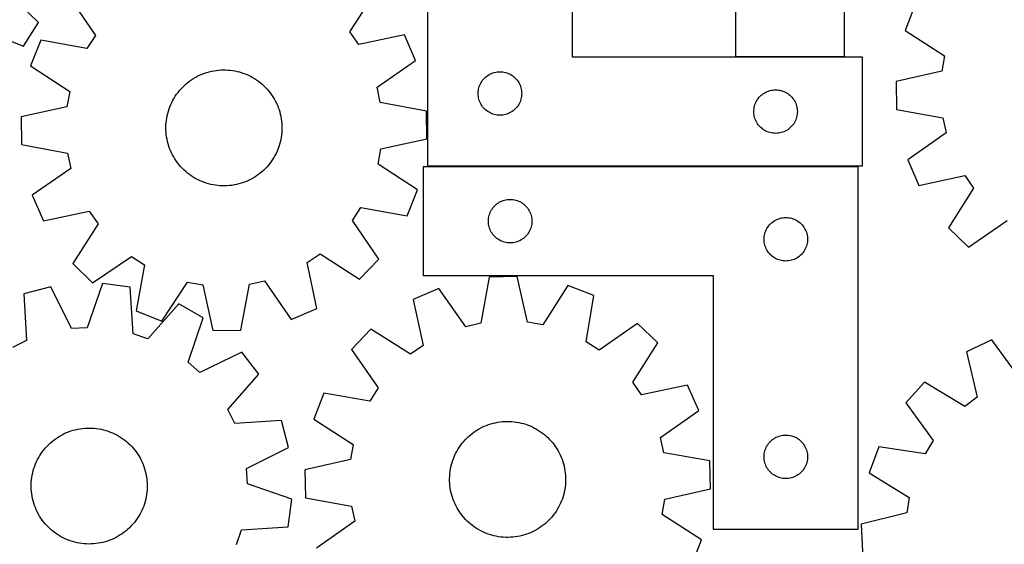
# Model space of a CAD drawing. Header units: millimetres. Extents: x 7 to 1242, y 7 to 1497.
# Tile 4 of 25: x 297 to 704, y 416 to 633. Entities that reach past the tile are written whole.
import ezdxf

# ---------------------------------------------------------------- set-up
doc = ezdxf.new("R2010")
doc.units = ezdxf.units.MM
doc.layers.add('CUT', color=7, linetype='CONTINUOUS', true_color=0x000000)

msp = doc.modelspace()

# ---------------------------------------------------------------- linework, layer by layer
at = {"layer": 'CUT'}
for p, q in [((592.580802, 797.695128), (592.580802, 617.695128)), ((637.580802, 617.695128), (637.580802, 737.695128)), ((465.121213, 722.445132), (465.121213, 572.445132)), ((525.121213, 617.445132), (525.121213, 722.445132)), ((304.336634, 631.773888), (290.437596, 645.274228)), ((433.056016, 627.970791), (443.538485, 644.266811)), ((316.879962, 642.495698), (327.81399, 626.499153)), ((666.884086, 639.207667), (662.687507, 628.461775)), ((298.1011, 622.068034), (304.336634, 631.773888)), ((280.044798, 629.097428), (298.1011, 622.068034)), ((436.702639, 622.675054), (433.056016, 627.970791)), ((662.687507, 628.461775), (678.978336, 617.97124)), ((305.249842, 624.551844), (300.984557, 613.833037)), ((324.316869, 621.103522), (305.249842, 624.551844)), ((327.81399, 626.499153), (324.316869, 621.103522)), ((455.66579, 626.655165), (436.702639, 622.675054)), ((460.229119, 616.059813), (455.66579, 626.655165)), ((444.308364, 605.01572), (460.229119, 616.059813)), ((645.121213, 617.445132), (525.121213, 617.445132)), ((592.580802, 617.695128), (637.580802, 617.695128)), ((645.121213, 572.445132), (645.121213, 617.445132)), ((678.978336, 617.97124), (677.852739, 611.640701)), ((300.984557, 613.833037), (317.207894, 603.238428)), ((372.038103, 610.48029), (372.953977, 610.826512)), ((372.953977, 610.826512), (373.883211, 611.135089)), ((373.883211, 611.135089), (374.824258, 611.405507)), ((374.824258, 611.405507), (375.775551, 611.637316)), ((375.775551, 611.637316), (376.735509, 611.83013)), ((376.735509, 611.83013), (377.702532, 611.983629)), ((377.702532, 611.983629), (378.675011, 612.097556)), ((378.675011, 612.097556), (379.651328, 612.171722)), ((379.651328, 612.171722), (380.629857, 612.206004)), ((380.629857, 612.206004), (381.608971, 612.200345)), ((381.608971, 612.200345), (382.587038, 612.154754)), ((382.587038, 612.154754), (383.562433, 612.069306)), ((383.562433, 612.069306), (384.53353, 611.944145)), ((384.53353, 611.944145), (385.498714, 611.779478)), ((385.498714, 611.779478), (386.456378, 611.57558)), ((386.456378, 611.57558), (387.404928, 611.33279)), ((387.404928, 611.33279), (388.342786, 611.051512)), ((388.342786, 611.051512), (389.268391, 610.732214)), ((491.677062, 610.760048), (492.228258, 610.967503)), ((492.228258, 610.967503), (492.791842, 611.138464)), ((492.791842, 611.138464), (493.3654, 611.272199)), ((493.3654, 611.272199), (493.946478, 611.368136)), ((493.946478, 611.368136), (494.532585, 611.425862)), ((494.532585, 611.425862), (495.121213, 611.445132)), ((495.121213, 611.445132), (495.709841, 611.425862)), ((495.709841, 611.425862), (496.295949, 611.368136)), ((496.295949, 611.368136), (496.877026, 611.272199)), ((496.877026, 611.272199), (497.450585, 611.138464)), ((497.450585, 611.138464), (498.014168, 610.967503)), ((498.014168, 610.967503), (498.565364, 610.760048)), ((677.852739, 611.640701), (658.944192, 607.408766)), ((365.369165, 606.437098), (366.125673, 607.058701)), ((366.125673, 607.058701), (366.906906, 607.648931)), ((366.906906, 607.648931), (367.711563, 608.206803)), ((367.711563, 608.206803), (368.538305, 608.731391)), ((368.538305, 608.731391), (369.385757, 609.221821)), ((369.385757, 609.221821), (370.252507, 609.677276)), ((370.252507, 609.677276), (371.137113, 610.096998)), ((371.137113, 610.096998), (372.038103, 610.48029)), ((389.268391, 610.732214), (390.180202, 610.375427)), ((390.180202, 610.375427), (391.076701, 609.981746)), ((391.076701, 609.981746), (391.956396, 609.551826)), ((391.956396, 609.551826), (392.817823, 609.086382)), ((392.817823, 609.086382), (393.659549, 608.586189)), ((393.659549, 608.586189), (394.480172, 608.052079)), ((394.480172, 608.052079), (395.278326, 607.484942)), ((395.278326, 607.484942), (396.052684, 606.885721)), ((396.052684, 606.885721), (396.801956, 606.255414)), ((487.049359, 606.42573), (487.326985, 606.945132)), ((487.326985, 606.945132), (487.637987, 607.445264)), ((487.637987, 607.445264), (487.981033, 607.923985)), ((487.981033, 607.923985), (488.354655, 608.379244)), ((488.354655, 608.379244), (488.757252, 608.809093)), ((488.757252, 608.809093), (489.187101, 609.21169)), ((489.187101, 609.21169), (489.64236, 609.585312)), ((489.64236, 609.585312), (490.121081, 609.928358)), ((490.121081, 609.928358), (490.621213, 610.23936)), ((490.621213, 610.23936), (491.140615, 610.516986)), ((491.140615, 610.516986), (491.677062, 610.760048)), ((498.565364, 610.760048), (499.101812, 610.516986)), ((499.101812, 610.516986), (499.621213, 610.23936)), ((499.621213, 610.23936), (500.121345, 609.928358)), ((500.121345, 609.928358), (500.600066, 609.585312)), ((500.600066, 609.585312), (501.055326, 609.21169)), ((501.055326, 609.21169), (501.485174, 608.809093)), ((501.485174, 608.809093), (501.887772, 608.379244)), ((501.887772, 608.379244), (502.261393, 607.923985)), ((502.261393, 607.923985), (502.60444, 607.445264)), ((502.60444, 607.445264), (502.915442, 606.945132)), ((502.915442, 606.945132), (503.193068, 606.42573)), ((658.944192, 607.408766), (659.179334, 595.874895)), ((317.207894, 603.238428), (316.041794, 596.915225)), ((361.416711, 602.109987), (362.000012, 602.896407)), ((362.000012, 602.896407), (362.614903, 603.65838)), ((362.614903, 603.65838), (363.260363, 604.394638)), ((363.260363, 604.394638), (363.935317, 605.103957)), ((363.935317, 605.103957), (364.638641, 605.785154)), ((364.638641, 605.785154), (365.369165, 606.437098)), ((396.801956, 606.255414), (397.524894, 605.59507)), ((397.524894, 605.59507), (398.220297, 604.905787)), ((398.220297, 604.905787), (398.887006, 604.188714)), ((398.887006, 604.188714), (399.523912, 603.445044)), ((399.523912, 603.445044), (400.129955, 602.676013)), ((400.129955, 602.676013), (400.704125, 601.882903)), ((445.650813, 598.727595), (444.308364, 605.01572)), ((486.121213, 602.445132), (486.140483, 603.03376)), ((486.140483, 603.03376), (486.19821, 603.619868)), ((486.19821, 603.619868), (486.294146, 604.200945)), ((486.294146, 604.200945), (486.427881, 604.774503)), ((486.427881, 604.774503), (486.598842, 605.338087)), ((486.598842, 605.338087), (486.806298, 605.889283)), ((486.806298, 605.889283), (487.049359, 606.42573)), ((503.193068, 606.42573), (503.436129, 605.889283)), ((503.436129, 605.889283), (503.643584, 605.338087)), ((503.643584, 605.338087), (503.814546, 604.774503)), ((503.814546, 604.774503), (503.948281, 604.200945)), ((503.948281, 604.200945), (504.044217, 603.619868)), ((504.044217, 603.619868), (504.101944, 603.03376)), ((504.101944, 603.03376), (504.121213, 602.445132)), ((604.121081, 602.428358), (604.621213, 602.73936)), ((604.621213, 602.73936), (605.140615, 603.016986)), ((605.140615, 603.016986), (605.677062, 603.260048)), ((605.677062, 603.260048), (606.228258, 603.467503)), ((606.228258, 603.467503), (606.791842, 603.638464)), ((606.791842, 603.638464), (607.3654, 603.772199)), ((607.3654, 603.772199), (607.946478, 603.868136)), ((607.946478, 603.868136), (608.532585, 603.925862)), ((608.532585, 603.925862), (609.121213, 603.945132)), ((609.121213, 603.945132), (609.709841, 603.925862)), ((609.709841, 603.925862), (610.295949, 603.868136)), ((610.295949, 603.868136), (610.877026, 603.772199)), ((610.877026, 603.772199), (611.450585, 603.638464)), ((611.450585, 603.638464), (612.014168, 603.467503)), ((612.014168, 603.467503), (612.565364, 603.260048)), ((612.565364, 603.260048), (613.101812, 603.016986)), ((613.101812, 603.016986), (613.621213, 602.73936)), ((613.621213, 602.73936), (614.121345, 602.428358)), ((359.006133, 597.858305), (359.41802, 598.746587)), ((359.41802, 598.746587), (359.865795, 599.617329)), ((359.865795, 599.617329), (360.348714, 600.469083)), ((360.348714, 600.469083), (360.865973, 601.30043)), ((360.865973, 601.30043), (361.416711, 602.109987)), ((400.704125, 601.882903), (401.245468, 601.067034)), ((401.245468, 601.067034), (401.753083, 600.229763)), ((401.753083, 600.229763), (402.226123, 599.372484)), ((402.226123, 599.372484), (402.663803, 598.496623)), ((464.693604, 595.147855), (445.650813, 598.727595)), ((486.140483, 601.856504), (486.121213, 602.445132)), ((486.19821, 601.270396), (486.140483, 601.856504)), ((486.294146, 600.689319), (486.19821, 601.270396)), ((486.427881, 600.11576), (486.294146, 600.689319)), ((486.598842, 599.552177), (486.427881, 600.11576)), ((486.806298, 599.000981), (486.598842, 599.552177)), ((487.049359, 598.464534), (486.806298, 599.000981)), ((503.436129, 599.000981), (503.193068, 598.464534)), ((503.643584, 599.552177), (503.436129, 599.000981)), ((503.814546, 600.11576), (503.643584, 599.552177)), ((503.948281, 600.689319), (503.814546, 600.11576)), ((504.044217, 601.270396), (503.948281, 600.689319)), ((504.101944, 601.856504), (504.044217, 601.270396)), ((504.121213, 602.445132), (504.101944, 601.856504)), ((600.806298, 598.389283), (601.049359, 598.92573)), ((601.049359, 598.92573), (601.326985, 599.445132)), ((601.326985, 599.445132), (601.637987, 599.945264)), ((601.637987, 599.945264), (601.981033, 600.423985)), ((601.981033, 600.423985), (602.354655, 600.879244)), ((602.354655, 600.879244), (602.757252, 601.309093)), ((602.757252, 601.309093), (603.187101, 601.71169)), ((603.187101, 601.71169), (603.64236, 602.085312)), ((603.64236, 602.085312), (604.121081, 602.428358)), ((614.121345, 602.428358), (614.600066, 602.085312)), ((614.600066, 602.085312), (615.055326, 601.71169)), ((615.055326, 601.71169), (615.485174, 601.309093)), ((615.485174, 601.309093), (615.887772, 600.879244)), ((615.887772, 600.879244), (616.261393, 600.423985)), ((616.261393, 600.423985), (616.60444, 599.945264)), ((616.60444, 599.945264), (616.915442, 599.445132)), ((616.915442, 599.445132), (617.193068, 598.92573)), ((617.193068, 598.92573), (617.436129, 598.389283)), ((316.041794, 596.915225), (297.106543, 592.804423)), ((357.73027, 594.159737), (357.992358, 595.103138)), ((357.992358, 595.103138), (358.292709, 596.035063)), ((358.292709, 596.035063), (358.630822, 596.953962)), ((358.630822, 596.953962), (359.006133, 597.858305)), ((402.663803, 598.496623), (403.065394, 597.603639)), ((403.065394, 597.603639), (403.430226, 596.695018)), ((403.430226, 596.695018), (403.757694, 595.772272)), ((403.757694, 595.772272), (404.047252, 594.836937)), ((404.047252, 594.836937), (404.298418, 593.89057)), ((464.854904, 583.612715), (464.693604, 595.147855)), ((487.326985, 597.945132), (487.049359, 598.464534)), ((487.637987, 597.445), (487.326985, 597.945132)), ((487.981033, 596.966279), (487.637987, 597.445)), ((488.354655, 596.511019), (487.981033, 596.966279)), ((488.757252, 596.081171), (488.354655, 596.511019)), ((489.187101, 595.678574), (488.757252, 596.081171)), ((489.64236, 595.304952), (489.187101, 595.678574)), ((490.121081, 594.961905), (489.64236, 595.304952)), ((490.621213, 594.650903), (490.121081, 594.961905)), ((491.140615, 594.373277), (490.621213, 594.650903)), ((499.621213, 594.650903), (499.101812, 594.373277)), ((500.121345, 594.961905), (499.621213, 594.650903)), ((500.600066, 595.304952), (500.121345, 594.961905)), ((501.055326, 595.678574), (500.600066, 595.304952)), ((501.485174, 596.081171), (501.055326, 595.678574)), ((501.887772, 596.511019), (501.485174, 596.081171)), ((502.261393, 596.966279), (501.887772, 596.511019)), ((502.60444, 597.445), (502.261393, 596.966279)), ((502.915442, 597.945132), (502.60444, 597.445)), ((503.193068, 598.464534), (502.915442, 597.945132)), ((600.121213, 594.945132), (600.140483, 595.53376)), ((600.140483, 594.356504), (600.121213, 594.945132)), ((600.140483, 595.53376), (600.19821, 596.119868)), ((600.19821, 596.119868), (600.294146, 596.700945)), ((600.294146, 596.700945), (600.427881, 597.274503)), ((600.427881, 597.274503), (600.598842, 597.838087)), ((600.598842, 597.838087), (600.806298, 598.389283)), ((617.436129, 598.389283), (617.643584, 597.838087)), ((617.643584, 597.838087), (617.814546, 597.274503)), ((617.814546, 597.274503), (617.948281, 596.700945)), ((617.948281, 596.700945), (618.044217, 596.119868)), ((618.044217, 596.119868), (618.101944, 595.53376)), ((618.101944, 595.53376), (618.121213, 594.945132)), ((618.121213, 594.945132), (618.101944, 594.356504)), ((659.179334, 595.874895), (678.244651, 592.417135)), ((297.106543, 592.804423), (297.267843, 581.269283)), ((357.072288, 590.303017), (357.177614, 591.276465)), ((357.177614, 591.276465), (357.322558, 592.244807)), ((357.322558, 592.244807), (357.506879, 593.206431)), ((357.506879, 593.206431), (357.73027, 594.159737)), ((404.298418, 593.89057), (404.510773, 592.934746)), ((404.510773, 592.934746), (404.683966, 591.971055)), ((404.683966, 591.971055), (404.817706, 591.001102)), ((404.817706, 591.001102), (404.911773, 590.026502)), ((491.677062, 594.130216), (491.140615, 594.373277)), ((492.228258, 593.922761), (491.677062, 594.130216)), ((492.791842, 593.751799), (492.228258, 593.922761)), ((493.3654, 593.618064), (492.791842, 593.751799)), ((493.946478, 593.522128), (493.3654, 593.618064)), ((494.532585, 593.464402), (493.946478, 593.522128)), ((495.121213, 593.445132), (494.532585, 593.464402)), ((495.709841, 593.464402), (495.121213, 593.445132)), ((496.295949, 593.522128), (495.709841, 593.464402)), ((496.877026, 593.618064), (496.295949, 593.522128)), ((497.450585, 593.751799), (496.877026, 593.618064)), ((498.014168, 593.922761), (497.450585, 593.751799)), ((498.565364, 594.130216), (498.014168, 593.922761)), ((499.101812, 594.373277), (498.565364, 594.130216)), ((600.19821, 593.770396), (600.140483, 594.356504)), ((600.294146, 593.189319), (600.19821, 593.770396)), ((600.427881, 592.61576), (600.294146, 593.189319)), ((600.598842, 592.052177), (600.427881, 592.61576)), ((600.806298, 591.500981), (600.598842, 592.052177)), ((601.049359, 590.964534), (600.806298, 591.500981)), ((601.326985, 590.445132), (601.049359, 590.964534)), ((601.637987, 589.945), (601.326985, 590.445132)), ((616.915442, 590.445132), (616.60444, 589.945)), ((617.193068, 590.964534), (616.915442, 590.445132)), ((617.436129, 591.500981), (617.193068, 590.964534)), ((617.643584, 592.052177), (617.436129, 591.500981)), ((617.814546, 592.61576), (617.643584, 592.052177)), ((617.948281, 593.189319), (617.814546, 592.61576)), ((618.044217, 593.770396), (617.948281, 593.189319)), ((618.101944, 594.356504), (618.044217, 593.770396)), ((678.244651, 592.417135), (679.627327, 586.137732)), ((356.981124, 588.347288), (357.006755, 589.326083)), ((356.995439, 587.368263), (356.981124, 588.347288)), ((357.049674, 586.390637), (356.995439, 587.368263)), ((357.006755, 589.326083), (357.072288, 590.303017)), ((357.14374, 585.416036), (357.049674, 586.390637)), ((404.954692, 587.091056), (404.889159, 586.114121)), ((404.911773, 590.026502), (404.966008, 589.048875)), ((404.980323, 588.06985), (404.954692, 587.091056)), ((404.966008, 589.048875), (404.980323, 588.06985)), ((601.981033, 589.466279), (601.637987, 589.945)), ((602.354655, 589.011019), (601.981033, 589.466279)), ((602.757252, 588.581171), (602.354655, 589.011019)), ((603.187101, 588.178574), (602.757252, 588.581171)), ((603.64236, 587.804952), (603.187101, 588.178574)), ((604.121081, 587.461905), (603.64236, 587.804952)), ((604.621213, 587.150903), (604.121081, 587.461905)), ((605.140615, 586.873277), (604.621213, 587.150903)), ((605.677062, 586.630216), (605.140615, 586.873277)), ((606.228258, 586.422761), (605.677062, 586.630216)), ((606.791842, 586.251799), (606.228258, 586.422761)), ((612.014168, 586.422761), (611.450585, 586.251799)), ((612.565364, 586.630216), (612.014168, 586.422761)), ((613.101812, 586.873277), (612.565364, 586.630216)), ((613.621213, 587.150903), (613.101812, 586.873277)), ((614.121345, 587.461905), (613.621213, 587.150903)), ((614.600066, 587.804952), (614.121345, 587.461905)), ((615.055326, 588.178574), (614.600066, 587.804952)), ((615.485174, 588.581171), (615.055326, 588.178574)), ((615.887772, 589.011019), (615.485174, 588.581171)), ((616.261393, 589.466279), (615.887772, 589.011019)), ((616.60444, 589.945), (616.261393, 589.466279)), ((357.277481, 584.446083), (357.14374, 585.416036)), ((357.450673, 583.482392), (357.277481, 584.446083)), ((357.663029, 582.526568), (357.450673, 583.482392)), ((357.914195, 581.580201), (357.663029, 582.526568)), ((404.454568, 583.210707), (404.231177, 582.257401)), ((404.638889, 584.172331), (404.454568, 583.210707)), ((404.783833, 585.140673), (404.638889, 584.172331)), ((404.889159, 586.114121), (404.783833, 585.140673)), ((445.919653, 579.501913), (464.854904, 583.612715)), ((607.3654, 586.118064), (606.791842, 586.251799)), ((607.946478, 586.022128), (607.3654, 586.118064)), ((608.532585, 585.964402), (607.946478, 586.022128)), ((609.121213, 585.945132), (608.532585, 585.964402)), ((609.709841, 585.964402), (609.121213, 585.945132)), ((610.295949, 586.022128), (609.709841, 585.964402)), ((610.877026, 586.118064), (610.295949, 586.022128)), ((611.450585, 586.251799), (610.877026, 586.118064)), ((679.627327, 586.137732), (663.777599, 574.991946)), ((297.267843, 581.269283), (316.310634, 577.689543)), ((358.203753, 580.644866), (357.914195, 581.580201)), ((358.531221, 579.72212), (358.203753, 580.644866)), ((358.896053, 578.813499), (358.531221, 579.72212)), ((359.297644, 577.920515), (358.896053, 578.813499)), ((402.955313, 578.558834), (402.543427, 577.670552)), ((403.330625, 579.463176), (402.955313, 578.558834)), ((403.668738, 580.382075), (403.330625, 579.463176)), ((403.969088, 581.314001), (403.668738, 580.382075)), ((404.231177, 582.257401), (403.969088, 581.314001)), ((444.753553, 573.17871), (445.919653, 579.501913)), ((316.310634, 577.689543), (317.653083, 571.401418)), ((359.735324, 577.044654), (359.297644, 577.920515)), ((360.208364, 576.187375), (359.735324, 577.044654)), ((360.715979, 575.350104), (360.208364, 576.187375)), ((361.257322, 574.534235), (360.715979, 575.350104)), ((361.831492, 573.741125), (361.257322, 574.534235)), ((400.544736, 574.307151), (399.961435, 573.520731)), ((401.095474, 575.116708), (400.544736, 574.307151)), ((401.612733, 575.948055), (401.095474, 575.116708)), ((402.095652, 576.799809), (401.612733, 575.948055)), ((402.543427, 577.670552), (402.095652, 576.799809)), ((663.777599, 574.991946), (668.408663, 564.426024)), ((317.653083, 571.401418), (301.732328, 560.357325)), ((362.437535, 572.972095), (361.831492, 573.741125)), ((363.074441, 572.228424), (362.437535, 572.972095)), ((363.74115, 571.511351), (363.074441, 572.228424)), ((364.436553, 570.822068), (363.74115, 571.511351)), ((365.159491, 570.161724), (364.436553, 570.822068)), ((365.908763, 569.531417), (365.159491, 570.161724)), ((397.322806, 570.631984), (396.592282, 569.98004)), ((398.02613, 571.313181), (397.322806, 570.631984)), ((398.701083, 572.0225), (398.02613, 571.313181)), ((399.346543, 572.758758), (398.701083, 572.0225)), ((399.961435, 573.520731), (399.346543, 572.758758)), ((460.97689, 562.584101), (444.753553, 573.17871)), ((643.342829, 572.113104), (463.342829, 572.113104)), ((463.342829, 572.113104), (463.342829, 527.113104)), ((465.121213, 572.445132), (645.121213, 572.445132)), ((643.342829, 422.113104), (643.342829, 572.113104)), ((366.683121, 568.932196), (365.908763, 569.531417)), ((367.481275, 568.365059), (366.683121, 568.932196)), ((368.301898, 567.830949), (367.481275, 568.365059)), ((369.143624, 567.330756), (368.301898, 567.830949)), ((370.005051, 566.865312), (369.143624, 567.330756)), ((370.884746, 566.435392), (370.005051, 566.865312)), ((371.781245, 566.041711), (370.884746, 566.435392)), ((372.693056, 565.684924), (371.781245, 566.041711)), ((390.824334, 566.32014), (389.923344, 565.936848)), ((391.70894, 566.739862), (390.824334, 566.32014)), ((392.57569, 567.195317), (391.70894, 566.739862)), ((393.423142, 567.685747), (392.57569, 567.195317)), ((394.249884, 568.210335), (393.423142, 567.685747)), ((395.054541, 568.768208), (394.249884, 568.210335)), ((395.835774, 569.358437), (395.054541, 568.768208)), ((396.592282, 569.98004), (395.835774, 569.358437)), ((668.408663, 564.426024), (687.345947, 568.52745)), ((687.345947, 568.52745), (691.026396, 563.255166)), ((373.618661, 565.365626), (372.693056, 565.684924)), ((374.556519, 565.084348), (373.618661, 565.365626)), ((375.505069, 564.841558), (374.556519, 565.084348)), ((376.462733, 564.63766), (375.505069, 564.841558)), ((377.427917, 564.472993), (376.462733, 564.63766)), ((378.399014, 564.347832), (377.427917, 564.472993)), ((379.374409, 564.262385), (378.399014, 564.347832)), ((380.352476, 564.216793), (379.374409, 564.262385)), ((381.33159, 564.211134), (380.352476, 564.216793)), ((382.310119, 564.245416), (381.33159, 564.211134)), ((383.286436, 564.319582), (382.310119, 564.245416)), ((384.258915, 564.433509), (383.286436, 564.319582)), ((385.225938, 564.587008), (384.258915, 564.433509)), ((386.185895, 564.779822), (385.225938, 564.587008)), ((387.137189, 565.011631), (386.185895, 564.779822)), ((388.078236, 565.282049), (387.137189, 565.011631)), ((389.00747, 565.590626), (388.078236, 565.282049)), ((389.923344, 565.936848), (389.00747, 565.590626)), ((456.711605, 551.865294), (460.97689, 562.584101)), ((691.026396, 563.255166), (680.648465, 546.892374)), ((301.732328, 560.357325), (306.295656, 549.761973)), ((495.362231, 557.684959), (495.898678, 557.92802)), ((495.898678, 557.92802), (496.449874, 558.135475)), ((496.449874, 558.135475), (497.013457, 558.306437)), ((497.013457, 558.306437), (497.587016, 558.440172)), ((497.587016, 558.440172), (498.168093, 558.536108)), ((498.168093, 558.536108), (498.754201, 558.593834)), ((498.754201, 558.593834), (499.342829, 558.613104)), ((499.342829, 558.613104), (499.931457, 558.593834)), ((499.931457, 558.593834), (500.517565, 558.536108)), ((500.517565, 558.536108), (501.098642, 558.440172)), ((501.098642, 558.440172), (501.6722, 558.306437)), ((501.6722, 558.306437), (502.235784, 558.135475)), ((502.235784, 558.135475), (502.78698, 557.92802)), ((502.78698, 557.92802), (503.323427, 557.684959)), ((434.147457, 549.917985), (437.644578, 555.313616)), ((437.644578, 555.313616), (456.711605, 551.865294)), ((491.270974, 553.593702), (491.5486, 554.113104)), ((491.5486, 554.113104), (491.859602, 554.613236)), ((491.859602, 554.613236), (492.202649, 555.091957)), ((492.202649, 555.091957), (492.576271, 555.547216)), ((492.576271, 555.547216), (492.978868, 555.977065)), ((492.978868, 555.977065), (493.408717, 556.379662)), ((493.408717, 556.379662), (493.863976, 556.753284)), ((493.863976, 556.753284), (494.342697, 557.096331)), ((494.342697, 557.096331), (494.842829, 557.407333)), ((494.842829, 557.407333), (495.362231, 557.684959)), ((503.323427, 557.684959), (503.842829, 557.407333)), ((503.842829, 557.407333), (504.342961, 557.096331)), ((504.342961, 557.096331), (504.821682, 556.753284)), ((504.821682, 556.753284), (505.276941, 556.379662)), ((505.276941, 556.379662), (505.70679, 555.977065)), ((505.70679, 555.977065), (506.109387, 555.547216)), ((506.109387, 555.547216), (506.483009, 555.091957)), ((506.483009, 555.091957), (506.826055, 554.613236)), ((506.826055, 554.613236), (507.137058, 554.113104)), ((507.137058, 554.113104), (507.414684, 553.593702)), ((306.295656, 549.761973), (325.258808, 553.742084)), ((325.258808, 553.742084), (328.905431, 548.446347)), ((445.081485, 533.92144), (434.147457, 549.917985)), ((490.342829, 549.613104), (490.362099, 550.201732)), ((490.362099, 550.201732), (490.419825, 550.78784)), ((490.419825, 550.78784), (490.515761, 551.368917)), ((490.515761, 551.368917), (490.649496, 551.942476)), ((490.649496, 551.942476), (490.820458, 552.506059)), ((490.820458, 552.506059), (491.027913, 553.057255)), ((491.027913, 553.057255), (491.270974, 553.593702)), ((507.414684, 553.593702), (507.657745, 553.057255)), ((507.657745, 553.057255), (507.8652, 552.506059)), ((507.8652, 552.506059), (508.036161, 551.942476)), ((508.036161, 551.942476), (508.169896, 551.368917)), ((508.169896, 551.368917), (508.265833, 550.78784)), ((508.265833, 550.78784), (508.323559, 550.201732)), ((508.323559, 550.201732), (508.342829, 549.613104)), ((608.342697, 549.596331), (608.842829, 549.907333)), ((608.842829, 549.907333), (609.362231, 550.184959)), ((609.362231, 550.184959), (609.898678, 550.42802)), ((609.898678, 550.42802), (610.449874, 550.635475)), ((610.449874, 550.635475), (611.013457, 550.806437)), ((611.013457, 550.806437), (611.587016, 550.940172)), ((611.587016, 550.940172), (612.168093, 551.036108)), ((612.168093, 551.036108), (612.754201, 551.093834)), ((612.754201, 551.093834), (613.342829, 551.113104)), ((613.342829, 551.113104), (613.931457, 551.093834)), ((613.931457, 551.093834), (614.517565, 551.036108)), ((614.517565, 551.036108), (615.098642, 550.940172)), ((615.098642, 550.940172), (615.6722, 550.806437)), ((615.6722, 550.806437), (616.235784, 550.635475)), ((616.235784, 550.635475), (616.78698, 550.42802)), ((616.78698, 550.42802), (617.323427, 550.184959)), ((617.323427, 550.184959), (617.842829, 549.907333)), ((617.842829, 549.907333), (618.342961, 549.596331)), ((688.970413, 538.902966), (704.896634, 549.939175)), ((328.905431, 548.446347), (318.422962, 532.150327)), ((490.362099, 549.024476), (490.342829, 549.613104)), ((490.419825, 548.438368), (490.362099, 549.024476)), ((490.515761, 547.857291), (490.419825, 548.438368)), ((490.649496, 547.283733), (490.515761, 547.857291)), ((490.820458, 546.720149), (490.649496, 547.283733)), ((491.027913, 546.168953), (490.820458, 546.720149)), ((491.270974, 545.632506), (491.027913, 546.168953)), ((507.657745, 546.168953), (507.414684, 545.632506)), ((507.8652, 546.720149), (507.657745, 546.168953)), ((508.036161, 547.283733), (507.8652, 546.720149)), ((508.169896, 547.857291), (508.036161, 547.283733)), ((508.265833, 548.438368), (508.169896, 547.857291)), ((508.323559, 549.024476), (508.265833, 548.438368)), ((508.342829, 549.613104), (508.323559, 549.024476)), ((605.027913, 545.557255), (605.270974, 546.093702)), ((605.270974, 546.093702), (605.5486, 546.613104)), ((605.5486, 546.613104), (605.859602, 547.113236)), ((605.859602, 547.113236), (606.202649, 547.591957)), ((606.202649, 547.591957), (606.576271, 548.047216)), ((606.576271, 548.047216), (606.978868, 548.477065)), ((606.978868, 548.477065), (607.408717, 548.879662)), ((607.408717, 548.879662), (607.863976, 549.253284)), ((607.863976, 549.253284), (608.342697, 549.596331)), ((618.342961, 549.596331), (618.821682, 549.253284)), ((618.821682, 549.253284), (619.276941, 548.879662)), ((619.276941, 548.879662), (619.70679, 548.477065)), ((619.70679, 548.477065), (620.109387, 548.047216)), ((620.109387, 548.047216), (620.483009, 547.591957)), ((620.483009, 547.591957), (620.826055, 547.113236)), ((620.826055, 547.113236), (621.137058, 546.613104)), ((621.137058, 546.613104), (621.414684, 546.093702)), ((621.414684, 546.093702), (621.657745, 545.557255)), ((680.648465, 546.892374), (688.970413, 538.902966)), ((491.5486, 545.113104), (491.270974, 545.632506)), ((491.859602, 544.612972), (491.5486, 545.113104)), ((492.202649, 544.134251), (491.859602, 544.612972)), ((492.576271, 543.678992), (492.202649, 544.134251)), ((492.978868, 543.249143), (492.576271, 543.678992)), ((493.408717, 542.846546), (492.978868, 543.249143)), ((493.863976, 542.472924), (493.408717, 542.846546)), ((494.342697, 542.129878), (493.863976, 542.472924)), ((494.842829, 541.818875), (494.342697, 542.129878)), ((495.362231, 541.541249), (494.842829, 541.818875)), ((503.842829, 541.818875), (503.323427, 541.541249)), ((504.342961, 542.129878), (503.842829, 541.818875)), ((504.821682, 542.472924), (504.342961, 542.129878)), ((505.276941, 542.846546), (504.821682, 542.472924)), ((505.70679, 543.249143), (505.276941, 542.846546)), ((506.109387, 543.678992), (505.70679, 543.249143)), ((506.483009, 544.134251), (506.109387, 543.678992)), ((506.826055, 544.612972), (506.483009, 544.134251)), ((507.137058, 545.113104), (506.826055, 544.612972)), ((507.414684, 545.632506), (507.137058, 545.113104)), ((604.342829, 542.113104), (604.362099, 542.701732)), ((604.362099, 541.524476), (604.342829, 542.113104)), ((604.362099, 542.701732), (604.419825, 543.28784)), ((604.419825, 543.28784), (604.515761, 543.868917)), ((604.515761, 543.868917), (604.649496, 544.442476)), ((604.649496, 544.442476), (604.820458, 545.006059)), ((604.820458, 545.006059), (605.027913, 545.557255)), ((621.657745, 545.557255), (621.8652, 545.006059)), ((621.8652, 545.006059), (622.036161, 544.442476)), ((622.036161, 544.442476), (622.169896, 543.868917)), ((622.169896, 543.868917), (622.265833, 543.28784)), ((622.265833, 543.28784), (622.323559, 542.701732)), ((622.323559, 542.701732), (622.342829, 542.113104)), ((622.342829, 542.113104), (622.323559, 541.524476)), ((495.898678, 541.298188), (495.362231, 541.541249)), ((496.449874, 541.090733), (495.898678, 541.298188)), ((497.013457, 540.919772), (496.449874, 541.090733)), ((497.587016, 540.786037), (497.013457, 540.919772)), ((498.168093, 540.6901), (497.587016, 540.786037)), ((498.754201, 540.632374), (498.168093, 540.6901)), ((499.342829, 540.613104), (498.754201, 540.632374)), ((499.931457, 540.632374), (499.342829, 540.613104)), ((500.517565, 540.6901), (499.931457, 540.632374)), ((501.098642, 540.786037), (500.517565, 540.6901)), ((501.6722, 540.919772), (501.098642, 540.786037)), ((502.235784, 541.090733), (501.6722, 540.919772)), ((502.78698, 541.298188), (502.235784, 541.090733)), ((503.323427, 541.541249), (502.78698, 541.298188)), ((604.419825, 540.938368), (604.362099, 541.524476)), ((604.515761, 540.357291), (604.419825, 540.938368)), ((604.649496, 539.783733), (604.515761, 540.357291)), ((604.820458, 539.220149), (604.649496, 539.783733)), ((605.027913, 538.668953), (604.820458, 539.220149)), ((605.270974, 538.132506), (605.027913, 538.668953)), ((605.5486, 537.613104), (605.270974, 538.132506)), ((605.859602, 537.112972), (605.5486, 537.613104)), ((621.137058, 537.613104), (620.826055, 537.112972)), ((621.414684, 538.132506), (621.137058, 537.613104)), ((621.657745, 538.668953), (621.414684, 538.132506)), ((621.8652, 539.220149), (621.657745, 538.668953)), ((622.036161, 539.783733), (621.8652, 539.220149)), ((622.169896, 540.357291), (622.036161, 539.783733)), ((622.265833, 540.938368), (622.169896, 540.357291)), ((622.323559, 541.524476), (622.265833, 540.938368)), ((326.693594, 524.107808), (342.690139, 535.041835)), ((342.690139, 535.041835), (348.08577, 531.544714)), ((415.447208, 532.486654), (420.742946, 536.133276)), ((420.742946, 536.133276), (437.038965, 525.650808)), ((437.038965, 525.650808), (445.081485, 533.92144)), ((606.202649, 536.634251), (605.859602, 537.112972)), ((606.576271, 536.178992), (606.202649, 536.634251)), ((606.978868, 535.749143), (606.576271, 536.178992)), ((607.408717, 535.346546), (606.978868, 535.749143)), ((607.863976, 534.972924), (607.408717, 535.346546)), ((608.342697, 534.629878), (607.863976, 534.972924)), ((608.842829, 534.318875), (608.342697, 534.629878)), ((609.362231, 534.041249), (608.842829, 534.318875)), ((609.898678, 533.798188), (609.362231, 534.041249)), ((610.449874, 533.590733), (609.898678, 533.798188)), ((611.013457, 533.419772), (610.449874, 533.590733)), ((616.235784, 533.590733), (615.6722, 533.419772)), ((616.78698, 533.798188), (616.235784, 533.590733)), ((617.323427, 534.041249), (616.78698, 533.798188)), ((617.842829, 534.318875), (617.323427, 534.041249)), ((618.342961, 534.629878), (617.842829, 534.318875)), ((618.821682, 534.972924), (618.342961, 534.629878)), ((619.276941, 535.346546), (618.821682, 534.972924)), ((619.70679, 535.749143), (619.276941, 535.346546)), ((620.109387, 536.178992), (619.70679, 535.749143)), ((620.483009, 536.634251), (620.109387, 536.178992)), ((620.826055, 537.112972), (620.483009, 536.634251)), ((318.422962, 532.150327), (326.693594, 524.107808)), ((348.08577, 531.544714), (344.637449, 512.477688)), ((419.42732, 513.523502), (415.447208, 532.486654)), ((611.587016, 533.286037), (611.013457, 533.419772)), ((612.168093, 533.1901), (611.587016, 533.286037)), ((612.754201, 533.132374), (612.168093, 533.1901)), ((613.342829, 533.113104), (612.754201, 533.132374)), ((613.931457, 533.132374), (613.342829, 533.113104)), ((614.517565, 533.1901), (613.931457, 533.132374)), ((615.098642, 533.286037), (614.517565, 533.1901)), ((615.6722, 533.419772), (615.098642, 533.286037)), ((463.342829, 527.113104), (583.342829, 527.113104)), ((490.675488, 526.416668), (487.25196, 507.345174)), ((502.208918, 526.672516), (490.675488, 526.416668)), ((506.474793, 507.771597), (502.208918, 526.672516)), ((583.342829, 527.113104), (583.342829, 422.113104)), ((309.36253, 522.502683), (298.211478, 519.546418)), ((317.946336, 505.131422), (309.36253, 522.502683)), ((330.703587, 523.844661), (324.363489, 505.534949)), ((342.137129, 522.308571), (330.703587, 523.844661)), ((343.419838, 502.974738), (342.137129, 522.308571)), ((355.356255, 508.212403), (365.950865, 524.43574)), ((365.950865, 524.43574), (372.274068, 523.26964)), ((372.274068, 523.26964), (376.384869, 504.334389)), ((387.920009, 504.495689), (391.49975, 523.538479)), ((391.49975, 523.538479), (397.787875, 524.880928)), ((397.787875, 524.880928), (408.831967, 508.960173)), ((469.800827, 521.780919), (459.243236, 517.130894)), ((480.97505, 505.951227), (469.800827, 521.780919)), ((523.268613, 522.967003), (512.807342, 506.657367)), ((534.022022, 518.789723), (523.268613, 522.967003)), ((298.211478, 519.546418), (299.360815, 500.204199)), ((530.730108, 499.695071), (534.022022, 518.789723)), ((362.367248, 515.381528), (349.502937, 500.89181)), ((372.342627, 509.586938), (362.367248, 515.381528)), ((408.831967, 508.960173), (419.42732, 513.523502)), ((459.243236, 517.130894), (463.378654, 498.201004)), ((344.637449, 512.477688), (355.356255, 508.212403)), ((366.128958, 491.233935), (372.342627, 509.586938)), ((324.363489, 505.534949), (317.946336, 505.131422)), ((487.25196, 507.345174), (480.97505, 505.951227)), ((512.807342, 506.657367), (506.474793, 507.771597)), ((552.060605, 507.307079), (536.154223, 496.242295)), ((560.396884, 499.332624), (552.060605, 507.307079)), ((349.502937, 500.89181), (343.419838, 502.974738)), ((376.384869, 504.334389), (387.920009, 504.495689)), ((441.731589, 504.859634), (433.757134, 496.523356)), ((458.112986, 494.511095), (441.731589, 504.859634)), ((299.360815, 500.204199), (293.586561, 497.375651)), ((463.378654, 498.201004), (458.112986, 494.511095)), ((536.154223, 496.242295), (530.730108, 499.695071)), ((550.048345, 482.951227), (560.396884, 499.332624)), ((698.513321, 500.453117), (688.0473, 495.600504)), ((709.990518, 484.841699), (698.513321, 500.453117)), ((388.381955, 495.445454), (370.951907, 486.981659)), ((395.380511, 486.274539), (388.381955, 495.445454)), ((433.757134, 496.523356), (444.821917, 480.616974)), ((688.0473, 495.600504), (692.546741, 476.753821)), ((370.951907, 486.981659), (366.128958, 491.233935)), ((382.616438, 471.696443), (395.380511, 486.274539)), ((444.821917, 480.616974), (441.369141, 475.192859)), ((553.738254, 477.685559), (550.048345, 482.951227)), ((572.668144, 481.820977), (553.738254, 477.685559)), ((577.318169, 471.263385), (572.668144, 481.820977)), ((670.77538, 482.994062), (662.963051, 474.505658)), ((687.353158, 472.963125), (670.77538, 482.994062)), ((422.27449, 478.484773), (418.09721, 467.731364)), ((441.369141, 475.192859), (422.27449, 478.484773)), ((692.546741, 476.753821), (687.353158, 472.963125)), ((662.963051, 474.505658), (674.332306, 458.815456)), ((385.444986, 465.922189), (382.616438, 471.696443)), ((561.488477, 460.089162), (577.318169, 471.263385)), ((404.787205, 467.071526), (385.444986, 465.922189)), ((407.74347, 455.920474), (404.787205, 467.071526)), ((418.09721, 467.731364), (434.406845, 457.270092)), ((486.855311, 463.858561), (487.725274, 464.307848)), ((487.725274, 464.307848), (488.612839, 464.721276)), ((488.612839, 464.721276), (489.516529, 465.098158)), ((489.516529, 465.098158), (490.434839, 465.437867)), ((490.434839, 465.437867), (491.366241, 465.739836)), ((491.366241, 465.739836), (492.309185, 466.003563)), ((492.309185, 466.003563), (493.262101, 466.228609)), ((493.262101, 466.228609), (494.223404, 466.4146)), ((494.223404, 466.4146), (495.191493, 466.561226)), ((495.191493, 466.561226), (496.164757, 466.668243)), ((496.164757, 466.668243), (497.141576, 466.735473)), ((497.141576, 466.735473), (498.120324, 466.762803)), ((498.120324, 466.762803), (499.099372, 466.75019)), ((499.099372, 466.75019), (500.077092, 466.697653)), ((500.077092, 466.697653), (501.051854, 466.605279)), ((501.051854, 466.605279), (502.022038, 466.473224)), ((502.022038, 466.473224), (502.986028, 466.301706)), ((502.986028, 466.301706), (503.94222, 466.09101)), ((503.94222, 466.09101), (504.889022, 465.841489)), ((504.889022, 465.841489), (505.824858, 465.553556)), ((505.824858, 465.553556), (506.748172, 465.227692)), ((506.748172, 465.227692), (507.657425, 464.864438)), ((507.657425, 464.864438), (508.551105, 464.464399)), ((508.551105, 464.464399), (509.427725, 464.028241)), ((311.580315, 459.739485), (312.395986, 460.281127)), ((312.395986, 460.281127), (313.23307, 460.789049)), ((313.23307, 460.789049), (314.090176, 461.262405)), ((314.090176, 461.262405), (314.965875, 461.700406)), ((314.965875, 461.700406), (315.858712, 462.102325)), ((315.858712, 462.102325), (316.767199, 462.467492)), ((316.767199, 462.467492), (317.689824, 462.795298)), ((317.689824, 462.795298), (318.625053, 463.0852)), ((318.625053, 463.0852), (319.571327, 463.336713)), ((319.571327, 463.336713), (320.527074, 463.54942)), ((320.527074, 463.54942), (321.490701, 463.722967)), ((321.490701, 463.722967), (322.460604, 463.857064)), ((322.460604, 463.857064), (323.43517, 463.951488)), ((323.43517, 463.951488), (324.412777, 464.006083)), ((324.412777, 464.006083), (325.391797, 464.020757)), ((325.391797, 464.020757), (326.3706, 463.995486)), ((326.3706, 463.995486), (327.347559, 463.930312)), ((327.347559, 463.930312), (328.321046, 463.825343)), ((328.321046, 463.825343), (329.289441, 463.680755)), ((329.289441, 463.680755), (330.251133, 463.496787)), ((330.251133, 463.496787), (331.20452, 463.273747)), ((331.20452, 463.273747), (332.148017, 463.012005)), ((332.148017, 463.012005), (333.080053, 462.711997)), ((333.080053, 462.711997), (333.999076, 462.374222)), ((333.999076, 462.374222), (334.903557, 461.999242)), ((334.903557, 461.999242), (335.79199, 461.587682)), ((335.79199, 461.587682), (336.662897, 461.140227)), ((336.662897, 461.140227), (337.514828, 460.657621)), ((337.514828, 460.657621), (338.346365, 460.140667)), ((338.346365, 460.140667), (339.156125, 459.590227)), ((481.37576, 459.779514), (482.083905, 460.455699)), ((482.083905, 460.455699), (482.819041, 461.102437)), ((482.819041, 461.102437), (483.579945, 461.718651)), ((483.579945, 461.718651), (484.365351, 462.303317)), ((484.365351, 462.303317), (485.17395, 462.85546)), ((485.17395, 462.85546), (486.004397, 463.374163)), ((486.004397, 463.374163), (486.855311, 463.858561)), ((509.427725, 464.028241), (510.285824, 463.556691)), ((510.285824, 463.556691), (511.123976, 463.050531)), ((511.123976, 463.050531), (511.940784, 462.510607)), ((511.940784, 462.510607), (512.734891, 461.937814)), ((512.734891, 461.937814), (513.504972, 461.333109)), ((513.504972, 461.333109), (514.249748, 460.697495)), ((514.249748, 460.697495), (514.967978, 460.032033)), ((608.842829, 459.907333), (609.362231, 460.184959)), ((609.362231, 460.184959), (609.898678, 460.42802)), ((609.898678, 460.42802), (610.449874, 460.635475)), ((610.449874, 460.635475), (611.013457, 460.806437)), ((611.013457, 460.806437), (611.587016, 460.940172)), ((611.587016, 460.940172), (612.168093, 461.036108)), ((612.168093, 461.036108), (612.754201, 461.093834)), ((612.754201, 461.093834), (613.342829, 461.113104)), ((613.342829, 461.113104), (613.931457, 461.093834)), ((613.931457, 461.093834), (614.517565, 461.036108)), ((614.517565, 461.036108), (615.098642, 460.940172)), ((615.098642, 460.940172), (615.6722, 460.806437)), ((615.6722, 460.806437), (616.235784, 460.635475)), ((616.235784, 460.635475), (616.78698, 460.42802)), ((616.78698, 460.42802), (617.323427, 460.184959)), ((617.323427, 460.184959), (617.842829, 459.907333)), ((307.209239, 455.835708), (307.869317, 456.55889)), ((307.869317, 456.55889), (308.558344, 457.254546)), ((308.558344, 457.254546), (309.275172, 457.921518)), ((309.275172, 457.921518), (310.018609, 458.558697)), ((310.018609, 458.558697), (310.787417, 459.165023)), ((310.787417, 459.165023), (311.580315, 459.739485)), ((339.156125, 459.590227), (339.942758, 459.007216)), ((339.942758, 459.007216), (340.704957, 458.392604)), ((340.704957, 458.392604), (341.441453, 457.747414)), ((341.441453, 457.747414), (342.151019, 457.072721)), ((342.151019, 457.072721), (342.832475, 456.369647)), ((342.832475, 456.369647), (343.484687, 455.639363)), ((434.406845, 457.270092), (433.292615, 450.937543)), ((478.279478, 455.997884), (478.835952, 456.803509)), ((478.835952, 456.803509), (479.424824, 457.585766)), ((479.424824, 457.585766), (480.045112, 458.343352)), ((480.045112, 458.343352), (480.695785, 459.075008)), ((480.695785, 459.075008), (481.37576, 459.779514)), ((514.967978, 460.032033), (515.658468, 459.337829)), ((515.658468, 459.337829), (516.320067, 458.616038)), ((516.320067, 458.616038), (516.951674, 457.867862)), ((516.951674, 457.867862), (517.552239, 457.094547)), ((517.552239, 457.094547), (518.120762, 456.297378)), ((518.120762, 456.297378), (518.656297, 455.477685)), ((562.882424, 453.812252), (561.488477, 460.089162)), ((605.027913, 455.557255), (605.270974, 456.093702)), ((605.270974, 456.093702), (605.5486, 456.613104)), ((605.5486, 456.613104), (605.859602, 457.113236)), ((605.859602, 457.113236), (606.202649, 457.591957)), ((606.202649, 457.591957), (606.576271, 458.047216)), ((606.576271, 458.047216), (606.978868, 458.477065)), ((606.978868, 458.477065), (607.408717, 458.879662)), ((607.408717, 458.879662), (607.863976, 459.253284)), ((607.863976, 459.253284), (608.342697, 459.596331)), ((608.342697, 459.596331), (608.842829, 459.907333)), ((617.842829, 459.907333), (618.342961, 459.596331)), ((618.342961, 459.596331), (618.821682, 459.253284)), ((618.821682, 459.253284), (619.276941, 458.879662)), ((619.276941, 458.879662), (619.70679, 458.477065)), ((619.70679, 458.477065), (620.109387, 458.047216)), ((620.109387, 458.047216), (620.483009, 457.591957)), ((620.483009, 457.591957), (620.826055, 457.113236)), ((620.826055, 457.113236), (621.137058, 456.613104)), ((621.137058, 456.613104), (621.414684, 456.093702)), ((621.414684, 456.093702), (621.657745, 455.557255)), ((651.830154, 456.249147), (647.860875, 445.417236)), ((670.984698, 453.32581), (651.830154, 456.249147)), ((674.332306, 458.815456), (670.984698, 453.32581)), ((304.379735, 451.850536), (304.879619, 452.692446)), ((304.879619, 452.692446), (305.413427, 453.513265)), ((305.413427, 453.513265), (305.980271, 454.311628)), ((305.980271, 454.311628), (306.579207, 455.086205)), ((306.579207, 455.086205), (307.209239, 455.835708)), ((343.484687, 455.639363), (344.106568, 454.883084)), ((344.106568, 454.883084), (344.697085, 454.102068)), ((344.697085, 454.102068), (345.255253, 453.297616)), ((345.255253, 453.297616), (345.780145, 452.471066)), ((345.780145, 452.471066), (346.270886, 451.623795)), ((390.37221, 447.336668), (407.74347, 455.920474)), ((476.01351, 451.667402), (476.395236, 452.569056)), ((476.395236, 452.569056), (476.813421, 453.45439)), ((476.813421, 453.45439), (477.26737, 454.32193)), ((477.26737, 454.32193), (477.756327, 455.170232)), ((477.756327, 455.170232), (478.279478, 455.997884)), ((518.656297, 455.477685), (519.157951, 454.636829)), ((519.157951, 454.636829), (519.624891, 453.776212)), ((519.624891, 453.776212), (520.056338, 452.897264)), ((520.056338, 452.897264), (520.451576, 452.001451)), ((520.451576, 452.001451), (520.809946, 451.090261)), ((581.953918, 450.388725), (562.882424, 453.812252)), ((604.342829, 452.113104), (604.362099, 452.701732)), ((604.362099, 451.524476), (604.342829, 452.113104)), ((604.362099, 452.701732), (604.419825, 453.28784)), ((604.419825, 453.28784), (604.515761, 453.868917)), ((604.515761, 453.868917), (604.649496, 454.442476)), ((604.649496, 454.442476), (604.820458, 455.006059)), ((604.820458, 455.006059), (605.027913, 455.557255)), ((621.657745, 455.557255), (621.8652, 455.006059)), ((621.8652, 455.006059), (622.036161, 454.442476)), ((622.036161, 454.442476), (622.169896, 453.868917)), ((622.169896, 453.868917), (622.265833, 453.28784)), ((622.265833, 453.28784), (622.323559, 452.701732)), ((622.323559, 452.701732), (622.342829, 452.113104)), ((622.342829, 452.113104), (622.323559, 451.524476)), ((302.41625, 447.374778), (302.735208, 448.3005)), ((302.735208, 448.3005), (303.091659, 449.212441)), ((303.091659, 449.212441), (303.48501, 450.109085)), ((303.48501, 450.109085), (303.914608, 450.988938)), ((303.914608, 450.988938), (304.379735, 451.850536)), ((346.270886, 451.623795), (346.726659, 450.757212)), ((346.726659, 450.757212), (347.146707, 449.87276)), ((347.146707, 449.87276), (347.530329, 448.971911)), ((347.530329, 448.971911), (347.876888, 448.056164)), ((347.876888, 448.056164), (348.185806, 447.127044)), ((433.292615, 450.937543), (414.391697, 446.671668)), ((474.671831, 446.967658), (474.862978, 447.927949)), ((474.862978, 447.927949), (475.093134, 448.879644)), ((475.093134, 448.879644), (475.361917, 449.821159)), ((475.361917, 449.821159), (475.66888, 450.750928)), ((475.66888, 450.750928), (476.01351, 451.667402)), ((520.809946, 451.090261), (521.130851, 450.165213)), ((521.130851, 450.165213), (521.413758, 449.227844)), ((521.413758, 449.227844), (521.658196, 448.279717)), ((521.658196, 448.279717), (521.863757, 447.322409)), ((582.209766, 438.855295), (581.953918, 450.388725)), ((604.419825, 450.938368), (604.362099, 451.524476)), ((604.515761, 450.357291), (604.419825, 450.938368)), ((604.649496, 449.783733), (604.515761, 450.357291)), ((604.820458, 449.220149), (604.649496, 449.783733)), ((605.027913, 448.668953), (604.820458, 449.220149)), ((605.270974, 448.132506), (605.027913, 448.668953)), ((605.5486, 447.613104), (605.270974, 448.132506)), ((621.414684, 448.132506), (621.137058, 447.613104)), ((621.657745, 448.668953), (621.414684, 448.132506)), ((621.8652, 449.220149), (621.657745, 448.668953)), ((622.036161, 449.783733), (621.8652, 449.220149)), ((622.169896, 450.357291), (622.036161, 449.783733)), ((622.265833, 450.938368), (622.169896, 450.357291)), ((622.323559, 451.524476), (622.265833, 450.938368)), ((301.525016, 443.565193), (301.689328, 444.530438)), ((301.689328, 444.530438), (301.892874, 445.488177)), ((301.892874, 445.488177), (302.135316, 446.436816)), ((302.135316, 446.436816), (302.41625, 447.374778)), ((348.185806, 447.127044), (348.45657, 446.186097)), ((348.45657, 446.186097), (348.688729, 445.234888)), ((348.688729, 445.234888), (348.881895, 444.275002)), ((348.881895, 444.275002), (349.035749, 443.308035)), ((390.775736, 440.919515), (390.37221, 447.336668)), ((414.391697, 446.671668), (414.647544, 435.138238)), ((474.302723, 443.072663), (474.335305, 444.05125)), ((474.335305, 444.05125), (474.407775, 445.027695)), ((474.407775, 445.027695), (474.520013, 446.00037)), ((474.520013, 446.00037), (474.671831, 446.967658)), ((521.863757, 447.322409), (522.0301, 446.357512)), ((522.0301, 446.357512), (522.156948, 445.386634)), ((522.156948, 445.386634), (522.244089, 444.411389)), ((522.244089, 444.411389), (522.291379, 443.433402)), ((605.859602, 447.112972), (605.5486, 447.613104)), ((606.202649, 446.634251), (605.859602, 447.112972)), ((606.576271, 446.178992), (606.202649, 446.634251)), ((606.978868, 445.749143), (606.576271, 446.178992)), ((607.408717, 445.346546), (606.978868, 445.749143)), ((607.863976, 444.972924), (607.408717, 445.346546)), ((608.342697, 444.629878), (607.863976, 444.972924)), ((608.842829, 444.318875), (608.342697, 444.629878)), ((609.362231, 444.041249), (608.842829, 444.318875)), ((609.898678, 443.798188), (609.362231, 444.041249)), ((617.323427, 444.041249), (616.78698, 443.798188)), ((617.842829, 444.318875), (617.323427, 444.041249)), ((618.342961, 444.629878), (617.842829, 444.318875)), ((618.821682, 444.972924), (618.342961, 444.629878)), ((619.276941, 445.346546), (618.821682, 444.972924)), ((619.70679, 445.749143), (619.276941, 445.346546)), ((620.109387, 446.178992), (619.70679, 445.749143)), ((620.483009, 446.634251), (620.109387, 446.178992)), ((620.826055, 447.112972), (620.483009, 446.634251)), ((621.137058, 447.613104), (620.826055, 447.112972)), ((647.860875, 445.417236), (664.369078, 435.272204)), ((301.264591, 439.661425), (301.269891, 440.64054)), ((301.269891, 440.64054), (301.315123, 441.618625)), ((301.315123, 441.618625), (301.400212, 442.59405)), ((301.400212, 442.59405), (301.525016, 443.565193)), ((349.035749, 443.308035), (349.150034, 442.335598)), ((349.150034, 442.335598), (349.224559, 441.359309)), ((349.224559, 441.359309), (349.2592, 440.380792)), ((349.2592, 440.380792), (349.253901, 439.401676)), ((409.085448, 434.579417), (390.775736, 440.919515)), ((474.310083, 442.093561), (474.302723, 443.072663)), ((474.357373, 441.115574), (474.310083, 442.093561)), ((474.444514, 440.140329), (474.357373, 441.115574)), ((474.571362, 439.169451), (474.444514, 440.140329)), ((522.193687, 440.499269), (522.081449, 439.526593)), ((522.266157, 441.475713), (522.193687, 440.499269)), ((522.29874, 442.4543), (522.266157, 441.475713)), ((522.291379, 443.433402), (522.29874, 442.4543)), ((610.449874, 443.590733), (609.898678, 443.798188)), ((611.013457, 443.419772), (610.449874, 443.590733)), ((611.587016, 443.286037), (611.013457, 443.419772)), ((612.168093, 443.1901), (611.587016, 443.286037)), ((612.754201, 443.132374), (612.168093, 443.1901)), ((613.342829, 443.113104), (612.754201, 443.132374)), ((613.931457, 443.132374), (613.342829, 443.113104)), ((614.517565, 443.1901), (613.931457, 443.132374)), ((615.098642, 443.286037), (614.517565, 443.1901)), ((615.6722, 443.419772), (615.098642, 443.286037)), ((616.235784, 443.590733), (615.6722, 443.419772)), ((616.78698, 443.798188), (616.235784, 443.590733)), ((301.299233, 438.682908), (301.264591, 439.661425)), ((301.373758, 437.706618), (301.299233, 438.682908)), ((301.488042, 436.734181), (301.373758, 437.706618)), ((301.641896, 435.767215), (301.488042, 436.734181)), ((301.835063, 434.807328), (301.641896, 435.767215)), ((348.998775, 436.477023), (348.834463, 435.511779)), ((349.12358, 437.448166), (348.998775, 436.477023)), ((349.208669, 438.423592), (349.12358, 437.448166)), ((349.253901, 439.401676), (349.208669, 438.423592)), ((474.737705, 438.204554), (474.571362, 439.169451)), ((474.943267, 437.247246), (474.737705, 438.204554)), ((475.187704, 436.299119), (474.943267, 437.247246)), ((475.470611, 435.361751), (475.187704, 436.299119)), ((521.239545, 435.705804), (520.932583, 434.776036)), ((521.508328, 436.647319), (521.239545, 435.705804)), ((521.738484, 437.599014), (521.508328, 436.647319)), ((521.929631, 438.559305), (521.738484, 437.599014)), ((522.081449, 439.526593), (521.929631, 438.559305)), ((563.308847, 434.58942), (582.209766, 438.855295)), ((302.067221, 433.85612), (301.835063, 434.807328)), ((302.337985, 432.915172), (302.067221, 433.85612)), ((302.646903, 431.986052), (302.337985, 432.915172)), ((302.993462, 431.070305), (302.646903, 431.986052)), ((347.788584, 431.741717), (347.432132, 430.829775)), ((348.107542, 432.667439), (347.788584, 431.741717)), ((348.388475, 433.6054), (348.107542, 432.667439)), ((348.630917, 434.55404), (348.388475, 433.6054)), ((348.834463, 435.511779), (348.630917, 434.55404)), ((407.549358, 423.145875), (409.085448, 434.579417)), ((414.647544, 435.138238), (433.719038, 431.714711)), ((433.719038, 431.714711), (435.112986, 425.437801)), ((475.791517, 434.436702), (475.470611, 435.361751)), ((476.149886, 433.525512), (475.791517, 434.436702)), ((476.545124, 432.629699), (476.149886, 433.525512)), ((476.976572, 431.750752), (476.545124, 432.629699)), ((477.443511, 430.890134), (476.976572, 431.750752)), ((519.788041, 432.072573), (519.334092, 431.205033)), ((520.206226, 432.957907), (519.788041, 432.072573)), ((520.587952, 433.859562), (520.206226, 432.957907)), ((520.932583, 434.776036), (520.587952, 433.859562)), ((562.194617, 428.256871), (563.308847, 434.58942)), ((664.369078, 435.272204), (663.377087, 428.919359)), ((303.377085, 430.169456), (302.993462, 431.070305)), ((303.797132, 429.285004), (303.377085, 430.169456)), ((304.252906, 428.418422), (303.797132, 429.285004)), ((304.743647, 427.57115), (304.252906, 428.418422)), ((305.268538, 426.744601), (304.743647, 427.57115)), ((346.144056, 428.19168), (345.644173, 427.349771)), ((346.609184, 429.053279), (346.144056, 428.19168)), ((347.038781, 429.933132), (346.609184, 429.053279)), ((347.432132, 430.829775), (347.038781, 429.933132)), ((477.945166, 430.049279), (477.443511, 430.890134)), ((478.4807, 429.229585), (477.945166, 430.049279)), ((479.049223, 428.432416), (478.4807, 429.229585)), ((479.649788, 427.659101), (479.049223, 428.432416)), ((480.281395, 426.910925), (479.649788, 427.659101)), ((517.176639, 427.941197), (516.55635, 427.183611)), ((517.76551, 428.723454), (517.176639, 427.941197)), ((518.321984, 429.529079), (517.76551, 428.723454)), ((518.845135, 430.356731), (518.321984, 429.529079)), ((519.334092, 431.205033), (518.845135, 430.356731)), ((578.504253, 417.795599), (562.194617, 428.256871)), ((663.377087, 428.919359), (644.561885, 424.290043)), ((305.826706, 425.940149), (305.268538, 426.744601)), ((306.417223, 425.159133), (305.826706, 425.940149)), ((307.039104, 424.402854), (306.417223, 425.159133)), ((307.691316, 423.672569), (307.039104, 424.402854)), ((308.372772, 422.969495), (307.691316, 423.672569)), ((343.314553, 424.206508), (342.654474, 423.483327)), ((343.944584, 424.956011), (343.314553, 424.206508)), ((344.543521, 425.730589), (343.944584, 424.956011)), ((345.110364, 426.528952), (344.543521, 425.730589)), ((345.644173, 427.349771), (345.110364, 426.528952)), ((435.112986, 425.437801), (419.283293, 414.263578)), ((480.942994, 426.189135), (480.281395, 426.910925)), ((481.633484, 425.49493), (480.942994, 426.189135)), ((482.351714, 424.829468), (481.633484, 425.49493)), ((483.09649, 424.193854), (482.351714, 424.829468)), ((483.866572, 423.589149), (483.09649, 424.193854)), ((484.660678, 423.016357), (483.866572, 423.589149)), ((513.021517, 423.808312), (512.236112, 423.223646)), ((513.782421, 424.424526), (513.021517, 423.808312)), ((514.517557, 425.071264), (513.782421, 424.424526)), ((515.225702, 425.747449), (514.517557, 425.071264)), ((515.905677, 426.451955), (515.225702, 425.747449)), ((516.55635, 427.183611), (515.905677, 426.451955)), ((644.561885, 424.290043), (645.039942, 412.763685)), ((309.082338, 422.294802), (308.372772, 422.969495)), ((309.818834, 421.649613), (309.082338, 422.294802)), ((310.581033, 421.035001), (309.818834, 421.649613)), ((311.367667, 420.45199), (310.581033, 421.035001)), ((312.177426, 419.901549), (311.367667, 420.45199)), ((313.008964, 419.384596), (312.177426, 419.901549)), ((338.127805, 419.761089), (337.290721, 419.253168)), ((338.943476, 420.302732), (338.127805, 419.761089)), ((339.736375, 420.877194), (338.943476, 420.302732)), ((340.505182, 421.483519), (339.736375, 420.877194)), ((341.248619, 422.120698), (340.505182, 421.483519)), ((341.965447, 422.787671), (341.248619, 422.120698)), ((342.654474, 423.483327), (341.965447, 422.787671)), ((386.132597, 415.780067), (388.215526, 421.863166)), ((388.215526, 421.863166), (407.549358, 423.145875)), ((485.477486, 422.476432), (484.660678, 423.016357)), ((486.315638, 421.970273), (485.477486, 422.476432)), ((487.173738, 421.498722), (486.315638, 421.970273)), ((488.050357, 421.062564), (487.173738, 421.498722)), ((488.944037, 420.662525), (488.050357, 421.062564)), ((489.85329, 420.299271), (488.944037, 420.662525)), ((490.776604, 419.973407), (489.85329, 420.299271)), ((491.71244, 419.685474), (490.776604, 419.973407)), ((492.659242, 419.435953), (491.71244, 419.685474)), ((493.615434, 419.225257), (492.659242, 419.435953)), ((504.292277, 419.5234), (503.339361, 419.298354)), ((505.235221, 419.787127), (504.292277, 419.5234)), ((506.166623, 420.089096), (505.235221, 419.787127)), ((507.084933, 420.428805), (506.166623, 420.089096)), ((507.988623, 420.805687), (507.084933, 420.428805)), ((508.876188, 421.219115), (507.988623, 420.805687)), ((509.746151, 421.668403), (508.876188, 421.219115)), ((510.597065, 422.1528), (509.746151, 421.668403)), ((511.427512, 422.671503), (510.597065, 422.1528)), ((512.236112, 423.223646), (511.427512, 422.671503)), ((583.342829, 422.113104), (643.342829, 422.113104)), ((313.860895, 418.90199), (313.008964, 419.384596)), ((314.731802, 418.454534), (313.860895, 418.90199)), ((315.620235, 418.042974), (314.731802, 418.454534)), ((316.524716, 417.667995), (315.620235, 418.042974)), ((317.443739, 417.33022), (316.524716, 417.667995)), ((318.375774, 417.030212), (317.443739, 417.33022)), ((319.319271, 416.76847), (318.375774, 417.030212)), ((320.272659, 416.545429), (319.319271, 416.76847)), ((321.23435, 416.361462), (320.272659, 416.545429)), ((322.202746, 416.216873), (321.23435, 416.361462)), ((323.176233, 416.111905), (322.202746, 416.216873)), ((324.153191, 416.046731), (323.176233, 416.111905)), ((325.131994, 416.02146), (324.153191, 416.046731)), ((326.111014, 416.036134), (325.131994, 416.02146)), ((327.088621, 416.090729), (326.111014, 416.036134)), ((328.063187, 416.185153), (327.088621, 416.090729)), ((329.033091, 416.31925), (328.063187, 416.185153)), ((329.996718, 416.492796), (329.033091, 416.31925)), ((330.952464, 416.705503), (329.996718, 416.492796)), ((331.898739, 416.957017), (330.952464, 416.705503)), ((332.833967, 417.246918), (331.898739, 416.957017)), ((333.756593, 417.574725), (332.833967, 417.246918)), ((334.66508, 417.939892), (333.756593, 417.574725)), ((335.557916, 418.34181), (334.66508, 417.939892)), ((336.433616, 418.779812), (335.557916, 418.34181)), ((337.290721, 419.253168), (336.433616, 418.779812)), ((494.579424, 419.053739), (493.615434, 419.225257)), ((495.549608, 418.921684), (494.579424, 419.053739)), ((496.524371, 418.829311), (495.549608, 418.921684)), ((497.50209, 418.776773), (496.524371, 418.829311)), ((498.481138, 418.76416), (497.50209, 418.776773)), ((499.459887, 418.79149), (498.481138, 418.76416)), ((500.436706, 418.85872), (499.459887, 418.79149)), ((501.409969, 418.965737), (500.436706, 418.85872)), ((502.378058, 419.112363), (501.409969, 418.965737)), ((503.339361, 419.298354), (502.378058, 419.112363)), ((574.326972, 407.042191), (578.504253, 417.795599))]:
    msp.add_line(p, q, dxfattribs=at)

doc.saveas('drawing.dxf')
